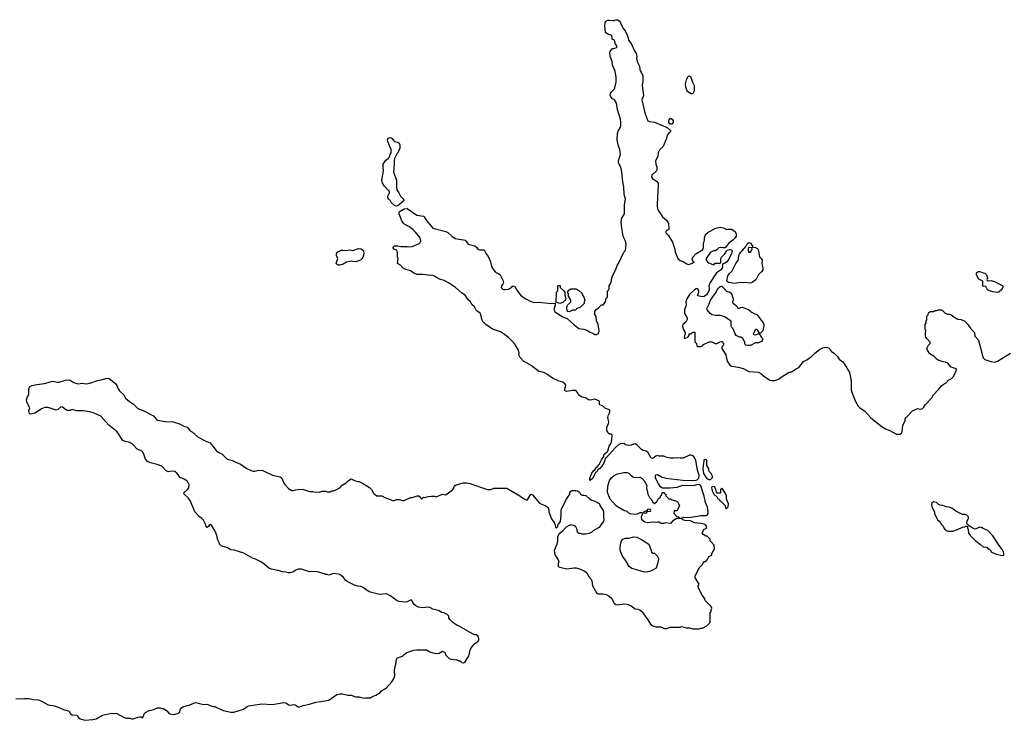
# Model space of a CAD drawing. Header units: inches. Extents: x 1861287 to 2052918, y 204622 to 437896.
# Tile 186 of 215: x 1987037 to 1999313, y 412991 to 421731. Entities that reach past the tile are written whole.
import ezdxf

# ---------------------------------------------------------------- set-up
doc = ezdxf.new("R2010")
doc.units = ezdxf.units.IN
doc.header["$MEASUREMENT"] = 0
for name, color, linetype in [('B9481', 7, 'Continuous'), ('B9491', 7, 'Continuous'), ('B9492', 7, 'Continuous')]:
    doc.layers.add(name, color=color, linetype=linetype)

msp = doc.modelspace()

# ---------------------------------------------------------------- linework, layer by layer
at = {"layer": 'B9481', "color": 5, "elevation": 180}
for points in [[(1990000, 414990), (1989970, 415004), (1989949, 415009), (1989830, 415076), (1989710, 415115), (1989670, 415119), (1989630, 415141), (1989550, 415169), (1989529, 415190), (1989524, 415210), (1989504, 415250), (1989495, 415295), (1989475, 415350), (1989430, 415426), (1989410, 415435), (1989402, 415430), (1989390, 415408), (1989370, 415398), (1989364, 415404), (1989358, 415430), (1989329, 415489), (1989310, 415509), (1989278, 415530), (1989222, 415590), (1989166, 415726), (1989140, 415760), (1989088, 415810), (1989082, 415830), (1989129, 415870), (1989144, 415890), (1989149, 415930), (1989130, 415968), (1989095, 415995), (1989039, 416019), (1989020, 416039), (1988999, 416070), (1988970, 416096), (1988930, 416097), (1988889, 416089), (1988864, 416104), (1988810, 416161), (1988750, 416183), (1988670, 416201), (1988630, 416221), (1988607, 416250), (1988585, 416310), (1988570, 416339), (1988559, 416350), (1988499, 416379), (1988450, 416429), (1988410, 416458), (1988350, 416470), (1988323, 416483), (1988251, 416591), (1988150, 416672), (1988050, 416783), (1987964, 416824), (1987910, 416840), (1987830, 416850), (1987746, 416850), (1987690, 416869), (1987663, 416857), (1987630, 416854), (1987607, 416867), (1987570, 416899), (1987550, 416902), (1987512, 416870), (1987490, 416861), (1987390, 416895), (1987350, 416895), (1987310, 416878), (1987230, 416824), (1987169, 416809), (1987158, 416818), (1987153, 416850), (1987162, 416890), (1987129, 416950), (1987123, 416990), (1987134, 417026), (1987149, 417050), (1987149, 417130), (1987165, 417155), (1987170, 417161), (1987192, 417168), (1987250, 417181), (1987346, 417194), (1987450, 417223), (1987510, 417208), (1987530, 417208), (1987610, 417236), (1987650, 417238), (1987671, 417230), (1987710, 417205), (1987750, 417191), (1987770, 417187), (1987810, 417196), (1987870, 417189), (1987910, 417196), (1988009, 417230), (1988070, 417241), (1988110, 417255), (1988130, 417259), (1988153, 417253), (1988232, 417192), (1988250, 417168), (1988265, 417125), (1988280, 417100), (1988335, 417050), (1988357, 417010), (1988405, 416970), (1988455, 416935), (1988510, 416882), (1988576, 416856), (1988705, 416790), (1988724, 416770), (1988742, 416742), (1988754, 416734), (1988850, 416718), (1988950, 416715), (1989030, 416691), (1989082, 416662), (1989127, 416647), (1989164, 416604), (1989190, 416587), (1989264, 416524), (1989350, 416476), (1989412, 416452), (1989490, 416353), (1989510, 416336), (1989563, 416310), (1989624, 416250), (1989690, 416232), (1989730, 416210), (1989790, 416187), (1989870, 416132), (1989930, 416103), (1989950, 416098), (1989970, 416099), (1990000, 416106)], [(1986990, 413261), (1987050, 413258), (1987090, 413265), (1987150, 413265), (1987210, 413251), (1987270, 413245), (1987310, 413231), (1987390, 413186), (1987473, 413173), (1987510, 413161), (1987590, 413123), (1987650, 413111), (1987672, 413070), (1987690, 413061), (1987750, 413054), (1987762, 413042), (1987765, 413030), (1987790, 413011), (1987850, 412991), (1987950, 413001), (1987990, 413011), (1988070, 413055), (1988181, 413079), (1988250, 413076), (1988330, 413031), (1988370, 413018), (1988410, 413018), (1988430, 413011), (1988450, 413011), (1988490, 413021), (1988510, 413032), (1988530, 413034), (1988550, 413034), (1988570, 413022), (1988586, 413050), (1988587, 413073), (1988606, 413090), (1988650, 413112), (1988710, 413125), (1988750, 413145), (1988790, 413145), (1988810, 413138), (1988830, 413138), (1988870, 413111), (1988898, 413078), (1988910, 413071), (1988958, 413062), (1989005, 413075), (1989028, 413090), (1989042, 413130), (1989054, 413146), (1989070, 413158), (1989125, 413175), (1989150, 413178), (1989210, 413206), (1989230, 413211), (1989328, 413188), (1989371, 413191), (1989445, 413165), (1989470, 413165), (1989574, 413114), (1989671, 413091), (1989709, 413091), (1989828, 413130), (1989875, 413165), (1989890, 413170), (1990000, 413187)]]:
    msp.add_lwpolyline(points, dxfattribs=at)
at = {"layer": 'B9491', "color": 5, "elevation": 180}
for points in [[(1990000, 416106), (1990030, 416112), (1990070, 416107), (1990191, 416050), (1990283, 416030), (1990304, 416010), (1990330, 415951), (1990350, 415924), (1990390, 415884), (1990430, 415858), (1990450, 415856), (1990475, 415865), (1990530, 415874), (1990574, 415870), (1990650, 415847), (1990690, 415846), (1990710, 415841), (1990770, 415838), (1990810, 415851), (1990850, 415851), (1990870, 415842), (1990910, 415842), (1990930, 415852), (1990947, 415853), (1990970, 415862), (1991030, 415892), (1991056, 415924), (1991108, 415952), (1991136, 415984), (1991170, 416002), (1991210, 415982), (1991250, 415971), (1991271, 415971), (1991310, 415951), (1991397, 415897), (1991425, 415870), (1991450, 415825), (1991490, 415792), (1991551, 415791), (1991591, 415771), (1991690, 415734), (1991710, 415734), (1991736, 415744), (1991770, 415745), (1991810, 415732), (1991830, 415732), (1991910, 415771), (1991930, 415771), (1991993, 415793), (1992013, 415793), (1992033, 415773), (1992038, 415758), (1992050, 415754), (1992070, 415774), (1992090, 415772), (1992130, 415782), (1992170, 415785), (1992210, 415785), (1992230, 415778), (1992310, 415811), (1992350, 415802), (1992434, 415866), (1992449, 415890), (1992455, 415910), (1992470, 415925), (1992566, 415954), (1992614, 415954), (1992650, 415946), (1992870, 415871), (1992910, 415871), (1992950, 415885), (1993110, 415885), (1993271, 415791), (1993317, 415757), (1993350, 415742), (1993370, 415742), (1993410, 415812), (1993430, 415805), (1993520, 415700), (1993534, 415690), (1993590, 415671), (1993626, 415646), (1993636, 415610), (1993636, 415590), (1993666, 415506), (1993705, 415450), (1993714, 415430), (1993718, 415398), (1993730, 415394), (1993746, 415410), (1993746, 415430), (1993760, 415440), (1993778, 415470), (1993789, 415550), (1993789, 415610), (1993794, 415630), (1993854, 415750), (1993895, 415810), (1993895, 415830), (1993909, 415850), (1993923, 415857), (1993970, 415858), (1993992, 415852), (1994016, 415836), (1994030, 415812), (1994042, 415802), (1994050, 415798), (1994070, 415801), (1994094, 415794), (1994137, 415757), (1994170, 415738), (1994210, 415726), (1994242, 415710), (1994265, 415690), (1994271, 415670), (1994311, 415610), (1994315, 415595), (1994316, 415530), (1994322, 415490), (1994318, 415470), (1994282, 415430), (1994264, 415396), (1994190, 415358), (1994170, 415338), (1994137, 415323), (1994090, 415315), (1994050, 415315), (1994030, 415322), (1994010, 415322), (1993998, 415330), (1993988, 415350), (1993988, 415370), (1993970, 415406), (1993956, 415416), (1993927, 415427), (1993908, 415428), (1993881, 415419), (1993850, 415399), (1993797, 415343), (1993762, 415318), (1993742, 415278), (1993742, 415230), (1993733, 415187), (1993701, 415110), (1993710, 415054), (1993751, 414991), (1993758, 414970), (1993752, 414948), (1993752, 414910), (1993770, 414901), (1993860, 414880), (1993946, 414894), (1993974, 414894), (1994006, 414886), (1994075, 414855), (1994109, 414829), (1994130, 414790), (1994161, 414750), (1994171, 414730), (1994179, 414670), (1994230, 414582), (1994250, 414569), (1994310, 414567), (1994350, 414560), (1994383, 414543), (1994414, 414514), (1994450, 414454), (1994470, 414436), (1994490, 414433), (1994570, 414443), (1994610, 414439), (1994659, 414419), (1994710, 414382), (1994750, 414379), (1994770, 414371), (1994796, 414350), (1994834, 414290), (1994870, 414246), (1994901, 414190), (1994932, 414170), (1994970, 414157), (1995030, 414157), (1995090, 414131), (1995150, 414151), (1995270, 414154), (1995290, 414162), (1995345, 414145), (1995390, 414145), (1995430, 414132), (1995510, 414132), (1995530, 414142), (1995550, 414142), (1995606, 414170), (1995646, 414210), (1995648, 414330), (1995658, 414350), (1995658, 414370), (1995668, 414390), (1995658, 414410), (1995585, 414485), (1995574, 414514), (1995548, 414550), (1995500, 414640), (1995498, 414670), (1995508, 414690), (1995466, 414754), (1995458, 414770), (1995458, 414790), (1995508, 414892), (1995550, 414934), (1995569, 414971), (1995590, 414974), (1995610, 414994), (1995630, 415034), (1995666, 415050), (1995668, 415072), (1995698, 415130), (1995696, 415176), (1995646, 415230), (1995646, 415250), (1995610, 415286), (1995590, 415288), (1995558, 415310), (1995548, 415330), (1995570, 415374), (1995595, 415385), (1995606, 415410), (1995586, 415430), (1995570, 415438), (1995528, 415448), (1995490, 415449), (1995450, 415455), (1995400, 415480), (1995330, 415482), (1995306, 415490), (1995287, 415507), (1995230, 415508), (1995182, 415478), (1995150, 415448), (1995090, 415455), (1995070, 415446), (1995033, 415447), (1995010, 415462), (1994990, 415464), (1994950, 415459), (1994930, 415464), (1994870, 415456), (1994830, 415464), (1994793, 415493), (1994789, 415531), (1994806, 415570), (1994798, 415578), (1994770, 415578), (1994737, 415563), (1994710, 415559), (1994650, 415566), (1994630, 415575), (1994610, 415594), (1994569, 415609), (1994492, 415652), (1994469, 415669), (1994401, 415750), (1994389, 415770), (1994366, 415834), (1994369, 415910), (1994385, 415970), (1994394, 415990), (1994419, 416021), (1994450, 416046), (1994490, 416067), (1994570, 416084), (1994610, 416082), (1994630, 416074), (1994655, 416050), (1994690, 416026), (1994710, 416021), (1994770, 416025), (1994792, 416010), (1994831, 415971), (1994857, 415917), (1994851, 415890), (1994870, 415812), (1994890, 415772), (1994912, 415750), (1994930, 415714), (1994950, 415694), (1994980, 415720), (1995003, 415757), (1995026, 415770), (1995026, 415790), (1995042, 415798), (1995046, 415830), (1995050, 415834), (1995073, 415833), (1995078, 415818), (1995094, 415810), (1995094, 415790), (1995130, 415754), (1995150, 415754), (1995164, 415744), (1995193, 415733), (1995210, 415732), (1995237, 415717), (1995262, 415670), (1995260, 415660), (1995230, 415606), (1995198, 415602), (1995194, 415570), (1995230, 415534), (1995254, 415530), (1995258, 415518), (1995290, 415514), (1995316, 415524), (1995390, 415522), (1995430, 415531), (1995490, 415536), (1995530, 415546), (1995596, 415544), (1995610, 415551), (1995619, 415570), (1995621, 415590), (1995611, 415651), (1995589, 415710), (1995570, 415788), (1995530, 415916), (1995510, 415929), (1995490, 415933), (1995450, 415921), (1995290, 415914), (1995230, 415897), (1995148, 415888), (1995050, 415886), (1995030, 415898), (1995000, 415940), (1994966, 416010), (1994964, 416030), (1994970, 416054), (1994990, 416058), (1995038, 416030), (1995094, 416010), (1995307, 415987), (1995410, 415982), (1995470, 415985), (1995490, 415994), (1995504, 416010), (1995509, 416050), (1995487, 416110), (1995467, 416230), (1995450, 416269), (1995434, 416290), (1995410, 416299), (1995390, 416297), (1995310, 416261), (1995270, 416259), (1995230, 416265), (1995190, 416259), (1995150, 416259), (1995094, 416274), (1995070, 416288), (1995010, 416288), (1994990, 416295), (1994970, 416288), (1994930, 416255), (1994910, 416262), (1994870, 416334), (1994850, 416349), (1994810, 416358), (1994790, 416369), (1994730, 416429), (1994710, 416439), (1994690, 416435), (1994662, 416422), (1994630, 416419), (1994589, 416429), (1994570, 416442), (1994530, 416441), (1994508, 416432), (1994465, 416395), (1994350, 416265), (1994340, 416259), (1994310, 416181), (1994270, 416134), (1994246, 416114), (1994231, 416090), (1994218, 416082), (1994202, 416058), (1994185, 416010), (1994150, 415982), (1994145, 415985), (1994145, 416010), (1994170, 416076), (1994190, 416105), (1994206, 416114), (1994229, 416150), (1994243, 416157), (1994260, 416180), (1994290, 416241), (1994319, 416281), (1994326, 416310), (1994362, 416338), (1994370, 416350), (1994388, 416412), (1994412, 416450), (1994420, 416490), (1994422, 416550), (1994410, 416562), (1994390, 416562), (1994374, 416574), (1994357, 416610), (1994359, 416650), (1994379, 416690), (1994384, 416710), (1994369, 416770), (1994377, 416803), (1994394, 416830), (1994396, 416856), (1994390, 416864), (1994340, 416880), (1994310, 416908), (1994270, 416926), (1994266, 416930), (1994266, 416970), (1994256, 416976), (1994210, 416997), (1994150, 416986), (1994130, 416989), (1994090, 417013), (1994050, 417024), (1994009, 417049), (1993990, 417082), (1993970, 417104), (1993930, 417107), (1993854, 417094), (1993839, 417099), (1993829, 417110), (1993844, 417150), (1993845, 417170), (1993833, 417190), (1993810, 417209), (1993750, 417224), (1993679, 417259), (1993610, 417309), (1993570, 417329), (1993510, 417342), (1993416, 417416), (1993318, 417470), (1993275, 417515), (1993262, 417550), (1993264, 417570), (1993257, 417610), (1993205, 417690), (1993130, 417766), (1993070, 417813), (1993030, 417835), (1992930, 417870), (1992848, 417930), (1992810, 417968), (1992802, 417982), (1992789, 418030), (1992788, 418050), (1992778, 418070), (1992746, 418090), (1992730, 418106), (1992708, 418148), (1992676, 418176), (1992658, 418210), (1992630, 418235), (1992590, 418294), (1992544, 418324), (1992470, 418389), (1992382, 418450), (1992330, 418479), (1992270, 418495), (1992234, 418514), (1992210, 418533), (1992190, 418541), (1992130, 418542), (1992065, 418554), (1991990, 418554), (1991950, 418567), (1991910, 418599), (1991850, 418616), (1991819, 418630), (1991787, 418667), (1991748, 418690), (1991754, 418750), (1991749, 418770), (1991749, 418829), (1991737, 418857), (1991706, 418870), (1991688, 418890), (1991710, 418911), (1991750, 418911), (1991790, 418902), (1991870, 418902), (1991890, 418898), (1991930, 418901), (1992019, 418941), (1992029, 418950), (1992038, 418970), (1992029, 419010), (1991970, 419082), (1991942, 419110), (1991890, 419149), (1991837, 419177), (1991818, 419198), (1991803, 419223), (1991770, 419308), (1991769, 419331), (1991779, 419341), (1991829, 419371), (1991870, 419374), (1991990, 419291), (1992070, 419278), (1992082, 419270), (1992106, 419230), (1992190, 419131), (1992350, 419090), (1992376, 419076), (1992428, 419028), (1992470, 419003), (1992511, 418991), (1992570, 418985), (1992590, 418979), (1992630, 418930), (1992710, 418908), (1992732, 418892), (1992750, 418868), (1992770, 418859), (1992830, 418858), (1992853, 418810), (1992871, 418790), (1992892, 418752), (1992908, 418710), (1992921, 418650), (1992943, 418610), (1992970, 418583), (1993010, 418561), (1993026, 418546), (1993062, 418482), (1993068, 418450), (1993062, 418430), (1993045, 418410), (1993039, 418390), (1993053, 418373), (1993070, 418366), (1993090, 418364), (1993130, 418371), (1993169, 418390), (1993176, 418404), (1993190, 418412), (1993210, 418402), (1993243, 418343), (1993288, 418288), (1993347, 418247), (1993410, 418215), (1993457, 418203), (1993510, 418207), (1993669, 418191), (1993714, 418194), (1993713, 418173), (1993696, 418110), (1993710, 418086), (1993810, 418025), (1993865, 418005), (1993947, 417927), (1994010, 417878), (1994070, 417871), (1994110, 417858), (1994150, 417832), (1994182, 417822), (1994210, 417805), (1994230, 417802), (1994250, 417814), (1994256, 417824), (1994262, 417850), (1994248, 417930), (1994227, 417973), (1994226, 418030), (1994207, 418053), (1994208, 418092), (1994223, 418117), (1994246, 418130), (1994290, 418174), (1994310, 418174), (1994336, 418204), (1994346, 418230), (1994346, 418250), (1994366, 418270), (1994366, 418350), (1994382, 418358), (1994387, 418373), (1994388, 418410), (1994410, 418454), (1994415, 418490), (1994430, 418534), (1994470, 418614), (1994486, 418666), (1994502, 418690), (1994568, 418830), (1994589, 418851), (1994597, 418930), (1994590, 418968), (1994568, 419008), (1994563, 419030), (1994546, 419130), (1994538, 419210), (1994546, 419254), (1994577, 419310), (1994578, 419422), (1994592, 419490), (1994573, 419550), (1994570, 419646), (1994557, 419710), (1994546, 419830), (1994532, 419890), (1994505, 419945), (1994501, 419970), (1994510, 420000)], [(1991712, 420000), (1991707, 419973), (1991708, 419928), (1991698, 419830), (1991737, 419730), (1991736, 419650), (1991741, 419610), (1991766, 419570), (1991783, 419530), (1991822, 419490), (1991825, 419470), (1991750, 419409), (1991730, 419405), (1991710, 419413), (1991669, 419450), (1991656, 419476), (1991638, 419490), (1991629, 419510), (1991629, 419529), (1991646, 419570), (1991642, 419602), (1991630, 419606), (1991580, 419660), (1991561, 419690), (1991554, 419730), (1991573, 419847), (1991567, 419890), (1991569, 419930), (1991603, 419977), (1991630, 420000)], [(1994979, 420000), (1994964, 419970), (1994968, 419930), (1994982, 419890), (1994981, 419859), (1994975, 419845), (1994919, 419790), (1994916, 419770), (1994925, 419750), (1994978, 419718), (1994999, 419690), (1994994, 419574), (1994988, 419528), (1994985, 419410), (1994991, 419370), (1995010, 419332), (1995052, 419272), (1995102, 419230), (1995125, 419190), (1995125, 419165), (1995132, 419148), (1995132, 419110), (1995110, 419106), (1995093, 419087), (1995092, 419070), (1995123, 419043), (1995140, 419020), (1995175, 418956), (1995206, 418870), (1995211, 418830), (1995243, 418750), (1995270, 418727), (1995310, 418716), (1995345, 418690), (1995370, 418679), (1995418, 418690), (1995446, 418710), (1995436, 418716), (1995423, 418743), (1995429, 418770), (1995468, 418810), (1995538, 418850), (1995554, 418866), (1995561, 418890), (1995561, 418930), (1995574, 418986), (1995574, 419010), (1995589, 419050), (1995621, 419079), (1995718, 419130), (1995770, 419144), (1995814, 419134), (1995850, 419112), (1995870, 419118), (1995910, 419116), (1995956, 419090), (1995970, 419054), (1995970, 419030), (1995959, 419010), (1995930, 418981), (1995878, 418942), (1995834, 418886), (1995810, 418883), (1995770, 418889), (1995756, 418884), (1995730, 418858), (1995710, 418848), (1995690, 418848), (1995651, 418829), (1995596, 418750), (1995596, 418730), (1995611, 418711), (1995635, 418695), (1995690, 418674), (1995710, 418694), (1995767, 418693), (1995778, 418702), (1995781, 418750), (1995789, 418770), (1995829, 418810), (1995850, 418845), (1995863, 418857), (1995890, 418863), (1995910, 418861), (1995921, 418850), (1995913, 418810), (1995870, 418729), (1995850, 418706), (1995830, 418693), (1995798, 418682), (1995799, 418650), (1995794, 418630), (1995774, 418606), (1995725, 418575), (1995647, 418453), (1995631, 418409), (1995635, 418370), (1995631, 418349), (1995601, 418299), (1995570, 418279), (1995550, 418275), (1995490, 418288), (1995506, 418330), (1995506, 418350), (1995490, 418378), (1995470, 418375), (1995450, 418362), (1995390, 418304), (1995355, 418250), (1995341, 418210), (1995347, 418170), (1995325, 418110), (1995324, 418090), (1995327, 418070), (1995359, 418010), (1995361, 417990), (1995342, 417958), (1995306, 417930), (1995301, 417910), (1995311, 417871), (1995334, 417830), (1995334, 417810), (1995325, 417790), (1995322, 417762), (1995330, 417754), (1995366, 417770), (1995386, 417790), (1995386, 417810), (1995390, 417814), (1995410, 417814), (1995430, 417834), (1995453, 417833), (1995453, 417713), (1995474, 417690), (1995478, 417658), (1995490, 417654), (1995530, 417654), (1995550, 417662), (1995562, 417678), (1995633, 417713), (1995667, 417713), (1995710, 417692), (1995730, 417691), (1995769, 417711), (1995790, 417716), (1995811, 417690), (1995812, 417670), (1995792, 417650), (1995791, 417630), (1995841, 417550), (1995858, 417470), (1995890, 417421), (1995912, 417410), (1995996, 417396), (1996058, 417378), (1996130, 417342), (1996250, 417332), (1996277, 417317), (1996310, 417289), (1996390, 417236), (1996410, 417231), (1996450, 417231), (1996490, 417241), (1996508, 417250), (1996530, 417271), (1996630, 417332), (1996650, 417332), (1996670, 417342), (1996709, 417371), (1996750, 417391), (1996810, 417465), (1996852, 417488), (1996909, 417530), (1996950, 417571), (1997010, 417618), (1997050, 417638), (1997090, 417645), (1997110, 417642), (1997130, 417632), (1997137, 417617), (1997156, 417596), (1997170, 417582), (1997190, 417572), (1997230, 417532), (1997255, 417495), (1997302, 417462), (1997351, 417390), (1997358, 417370), (1997385, 417330), (1997405, 417225), (1997406, 417110), (1997416, 417070), (1997456, 416970), (1997490, 416911), (1997511, 416891), (1997571, 416851), (1997650, 416766), (1997790, 416651), (1997830, 416626), (1997886, 416606), (1997970, 416562), (1998010, 416562), (1998030, 416574), (1998038, 416590), (1998048, 416670), (1998078, 416730), (1998078, 416750), (1998088, 416770), (1998169, 416851), (1998230, 416882), (1998270, 416871), (1998290, 416878), (1998310, 416898), (1998330, 416931), (1998410, 417012), (1998430, 417052), (1998490, 417112), (1998530, 417162), (1998550, 417182), (1998590, 417202), (1998623, 417237), (1998650, 417252), (1998680, 417280), (1998715, 417350), (1998718, 417370), (1998715, 417375), (1998650, 417398), (1998610, 417448), (1998580, 417460), (1998550, 417462), (1998490, 417482), (1998478, 417490), (1998435, 417535), (1998383, 417563), (1998355, 417610), (1998349, 417630), (1998370, 417672), (1998388, 417690), (1998388, 417710), (1998350, 417748), (1998335, 417770), (1998329, 417789), (1998329, 417831), (1998335, 417850), (1998328, 417870), (1998328, 417930), (1998338, 417950), (1998338, 417970), (1998348, 417992), (1998349, 418031), (1998362, 418050), (1998370, 418074), (1998390, 418092), (1998430, 418092), (1998450, 418102), (1998470, 418102), (1998490, 418112), (1998530, 418111), (1998544, 418104), (1998574, 418070), (1998610, 418058), (1998630, 418058), (1998650, 418051), (1998684, 418024), (1998735, 417995), (1998774, 417990), (1998822, 417970), (1998858, 417930), (1998895, 417875), (1998942, 417830), (1998944, 417784), (1998990, 417732), (1999044, 417524), (1999051, 417511), (1999071, 417491), (1999145, 417465), (1999190, 417458), (1999229, 417470), (1999390, 417571)], [(1990000, 413187), (1990050, 413195), (1990190, 413187), (1990330, 413211), (1990363, 413203), (1990390, 413186), (1990410, 413181), (1990450, 413187), (1990470, 413183), (1990510, 413161), (1990530, 413161), (1990570, 413175), (1990650, 413191), (1990730, 413219), (1990790, 413224), (1990890, 413244), (1990990, 413311), (1991030, 413321), (1991060, 413320), (1991130, 413305), (1991170, 413305), (1991225, 413285), (1991270, 413285), (1991326, 413266), (1991350, 413271), (1991410, 413271), (1991434, 413286), (1991477, 413303), (1991530, 413338), (1991550, 413358), (1991610, 413398), (1991675, 413470), (1991702, 413510), (1991713, 413547), (1991709, 413610), (1991714, 413646), (1991733, 413707), (1991729, 413731), (1991739, 413761), (1991749, 413771), (1991808, 413790), (1991830, 413812), (1991865, 413835), (1991950, 413865), (1991990, 413871), (1992110, 413871), (1992150, 413845), (1992190, 413831), (1992230, 413826), (1992266, 413830), (1992310, 413852), (1992337, 413837), (1992350, 413802), (1992390, 413762), (1992412, 413752), (1992484, 413744), (1992513, 413733), (1992530, 413732), (1992551, 413711), (1992570, 413706), (1992590, 413719), (1992616, 413764), (1992637, 413790), (1992655, 413865), (1992667, 413893), (1992711, 413949), (1992750, 413976), (1992761, 413990), (1992761, 414010), (1992750, 414044), (1992730, 414057), (1992710, 414057), (1992690, 414064), (1992510, 414169), (1992490, 414175), (1992438, 414210), (1992402, 414250), (1992389, 414270), (1992388, 414290), (1992368, 414310), (1992326, 414330), (1992297, 414337), (1992270, 414356), (1992190, 414379), (1992150, 414397), (1992130, 414401), (1992055, 414395), (1992010, 414404), (1991970, 414425), (1991957, 414437), (1991934, 414470), (1991928, 414488), (1991910, 414489), (1991870, 414469), (1991850, 414464), (1991770, 414474), (1991743, 414483), (1991650, 414549), (1991610, 414567), (1991522, 414562), (1991394, 414594), (1991310, 414652), (1991290, 414661), (1991250, 414664), (1991210, 414678), (1991121, 414721), (1991098, 414738), (1991073, 414773), (1991050, 414795), (1991029, 414809), (1991010, 414814), (1990950, 414822), (1990890, 414802), (1990869, 414809), (1990849, 414809), (1990837, 414817), (1990761, 414841), (1990730, 414847), (1990650, 414845), (1990550, 414875), (1990510, 414875), (1990470, 414858), (1990450, 414842), (1990410, 414829), (1990390, 414829), (1990360, 414840), (1990310, 414842), (1990276, 414856), (1990177, 414877), (1990142, 414890), (1990082, 414942), (1990034, 414974), (1990000, 414990)]]:
    msp.add_lwpolyline(points, dxfattribs=at)
for points in [[(1991230, 418712), (1991190, 418713), (1991170, 418719), (1991113, 418707), (1991070, 418683), (1991030, 418670), (1991008, 418670), (1990996, 418676), (1990984, 418690), (1991002, 418750), (1990989, 418789), (1990989, 418810), (1990995, 418830), (1991004, 418836), (1991046, 418854), (1991064, 418856), (1991110, 418853), (1991150, 418858), (1991190, 418851), (1991262, 418878), (1991294, 418874), (1991325, 418850), (1991326, 418810), (1991315, 418765), (1991306, 418750), (1991285, 418730)], [(1996150, 418445), (1996070, 418454), (1996050, 418449), (1996030, 418453), (1995950, 418441), (1995923, 418443), (1995874, 418454), (1995855, 418470), (1995866, 418534), (1995881, 418559), (1995921, 418599), (1995967, 418690), (1995994, 418730), (1996001, 418750), (1995999, 418770), (1996013, 418810), (1996095, 418905), (1996110, 418938), (1996130, 418951), (1996150, 418942), (1996174, 418906), (1996174, 418894), (1996211, 418891), (1996235, 418875), (1996250, 418851), (1996255, 418790), (1996266, 418770), (1996286, 418750), (1996296, 418730), (1996291, 418690), (1996303, 418630), (1996301, 418610), (1996291, 418590), (1996248, 418552), (1996214, 418486), (1996170, 418453)], [(1996130, 418888), (1996121, 418879), (1996118, 418850), (1996130, 418825), (1996150, 418832), (1996158, 418842), (1996168, 418870), (1996166, 418886)], [(1999113, 418473), (1999150, 418476), (1999190, 418465), (1999294, 418410), (1999294, 418390), (1999277, 418363), (1999250, 418338), (1999230, 418329), (1999170, 418335), (1999128, 418348), (1999102, 418362), (1999082, 418402), (1999047, 418407), (1999046, 418470), (1998996, 418496), (1998968, 418548), (1998968, 418572), (1998986, 418590), (1999010, 418591), (1999051, 418571), (1999072, 418570), (1999092, 418550), (1999097, 418537), (1999102, 418510), (1999094, 418490), (1999098, 418478)], [(1993770, 418189), (1993726, 418206), (1993728, 418330), (1993746, 418350), (1993746, 418410), (1993750, 418414), (1993770, 418414), (1993774, 418410), (1993774, 418390), (1993822, 418350), (1993834, 418330), (1993833, 418293), (1993844, 418264), (1993845, 418250), (1993834, 418226), (1993810, 418202)], [(1996010, 418132), (1996030, 418142), (1996050, 418145), (1996130, 418111), (1996170, 418078), (1996230, 418051), (1996306, 417950), (1996316, 417930), (1996316, 417910), (1996301, 417850), (1996290, 417835), (1996270, 417818), (1996260, 417820), (1996258, 417830), (1996230, 417868), (1996210, 417868), (1996182, 417810), (1996190, 417802), (1996210, 417798), (1996258, 417818), (1996254, 417810), (1996264, 417804), (1996286, 417766), (1996302, 417750), (1996294, 417730), (1996284, 417716), (1996250, 417698), (1996210, 417698), (1996150, 417667), (1996110, 417665), (1996088, 417670), (1996078, 417690), (1996078, 417710), (1996053, 417753), (1996030, 417769), (1996010, 417769), (1995969, 417790), (1995957, 417810), (1995934, 417874), (1995918, 417890), (1995909, 417909), (1995906, 417970), (1995823, 418023), (1995790, 418037), (1995770, 418041), (1995710, 418039), (1995670, 418049), (1995647, 418067), (1995609, 418110), (1995604, 418130), (1995635, 418185), (1995650, 418231), (1995719, 418330), (1995743, 418377), (1995770, 418401), (1995790, 418405), (1995800, 418400), (1995850, 418345), (1995891, 418331), (1995902, 418322), (1995911, 418310), (1995931, 418250), (1995931, 418230), (1995925, 418210), (1995930, 418194), (1995950, 418182), (1995977, 418157), (1995990, 418134)], [(1993890, 418088), (1993869, 418089), (1993857, 418130), (1993859, 418150), (1993870, 418172), (1993908, 418210), (1993908, 418230), (1993880, 418280), (1993878, 418310), (1993866, 418330), (1993883, 418357), (1993910, 418374), (1993970, 418372), (1994010, 418354), (1994050, 418314), (1994053, 418293), (1994072, 418270), (1994073, 418253), (1994082, 418230), (1994074, 418210), (1994074, 418190), (1994030, 418146), (1993978, 418122), (1993970, 418106), (1993930, 418106)], [(1995570, 416246), (1995565, 416230), (1995556, 416130), (1995561, 416070), (1995590, 416022), (1995610, 416002), (1995630, 415994), (1995650, 415994), (1995670, 416014), (1995678, 416030), (1995676, 416036), (1995658, 416070), (1995638, 416090), (1995628, 416110), (1995628, 416130), (1995606, 416170), (1995606, 416230), (1995602, 416242)], [(1995670, 415906), (1995662, 415890), (1995665, 415875), (1995670, 415854), (1995690, 415814), (1995733, 415773), (1995738, 415758), (1995753, 415753), (1995758, 415738), (1995773, 415733), (1995778, 415718), (1995790, 415714), (1995834, 415670), (1995838, 415638), (1995850, 415634), (1995870, 415654), (1995875, 415690), (1995848, 415748), (1995848, 415790), (1995842, 415810), (1995810, 415866), (1995790, 415886), (1995774, 415870), (1995774, 415830), (1995770, 415826), (1995730, 415826), (1995716, 415876), (1995702, 415902)], [(1998430, 415715), (1998410, 415698), (1998406, 415690), (1998410, 415654), (1998442, 415590), (1998442, 415570), (1998482, 415490), (1998511, 415471), (1998530, 415434), (1998550, 415414), (1998562, 415382), (1998582, 415362), (1998610, 415351), (1998670, 415351), (1998728, 415370), (1998790, 415401), (1998815, 415405), (1998830, 415414), (1998854, 415414), (1998854, 415390), (1998862, 415370), (1998866, 415326), (1998885, 415305), (1998890, 415294), (1998954, 415230), (1998977, 415217), (1998990, 415202), (1999014, 415190), (1999050, 415154), (1999094, 415150), (1999114, 415130), (1999137, 415117), (1999154, 415090), (1999210, 415062), (1999290, 415045), (1999308, 415052), (1999309, 415070), (1999305, 415090), (1999290, 415119), (1999249, 415170), (1999170, 415293), (1999110, 415359), (1999050, 415382), (1999030, 415398), (1999010, 415402), (1998950, 415375), (1998924, 415384), (1998876, 415416), (1998848, 415448), (1998846, 415470), (1998866, 415510), (1998866, 415530), (1998846, 415550), (1998830, 415558), (1998790, 415558), (1998710, 415598), (1998657, 415637), (1998626, 415650), (1998590, 415654), (1998546, 415670), (1998515, 415675), (1998490, 415688), (1998466, 415710)], [(1994870, 415626), (1994854, 415606), (1994814, 415590), (1994818, 415578), (1994850, 415574), (1994866, 415594), (1994902, 415598), (1994906, 415610), (1994902, 415622)], [(1994930, 415074), (1994950, 415074), (1994984, 415044), (1995002, 415010), (1994998, 414970), (1994971, 414890), (1994910, 414855), (1994890, 414849), (1994870, 414842), (1994830, 414839), (1994670, 414885), (1994634, 414910), (1994583, 415003), (1994558, 415030), (1994522, 415110), (1994522, 415150), (1994529, 415170), (1994529, 415190), (1994542, 415230), (1994558, 415250), (1994590, 415265), (1994630, 415265), (1994690, 415279), (1994730, 415274), (1994790, 415246), (1994882, 415190), (1994912, 415110), (1994914, 415090)]]:
    msp.add_lwpolyline(points, close=True, dxfattribs=at)
at = {"layer": 'B9492', "color": 5, "elevation": 180}
for points in [[(1994510, 420000), (1994526, 420050), (1994520, 420110), (1994500, 420170), (1994486, 420234), (1994489, 420310), (1994498, 420342), (1994529, 420391), (1994534, 420410), (1994533, 420450), (1994527, 420490), (1994492, 420610), (1994479, 420690), (1994454, 420730), (1994430, 420745), (1994407, 420767), (1994401, 420790), (1994405, 420810), (1994417, 420830), (1994452, 420868), (1994459, 420881), (1994472, 420950), (1994476, 421010), (1994462, 421090), (1994430, 421164), (1994424, 421210), (1994401, 421270), (1994396, 421324), (1994401, 421339), (1994430, 421372), (1994450, 421372), (1994486, 421390), (1994476, 421416), (1994460, 421440), (1994454, 421474), (1994426, 421490), (1994426, 421510), (1994418, 421530), (1994410, 421538), (1994370, 421549), (1994343, 421570), (1994333, 421650), (1994336, 421690), (1994347, 421713), (1994370, 421727), (1994390, 421727), (1994430, 421719), (1994450, 421721), (1994470, 421731), (1994490, 421731), (1994510, 421716), (1994530, 421691), (1994563, 421623), (1994587, 421590), (1994614, 421530), (1994631, 421470), (1994666, 421426), (1994701, 421341), (1994723, 421310), (1994731, 421270), (1994726, 421250), (1994736, 421210), (1994765, 421150), (1994771, 421111), (1994778, 421090), (1994791, 421070), (1994805, 421030), (1994806, 420970), (1994799, 420910), (1994815, 420790), (1994810, 420768), (1994798, 420750), (1994796, 420730), (1994833, 420570), (1994867, 420470), (1994890, 420461), (1994951, 420451), (1995108, 420388), (1995151, 420350), (1995152, 420330), (1995130, 420315), (1995111, 420290), (1995101, 420250), (1995070, 420168), (1995058, 420150), (1995018, 420110), (1994996, 420070), (1994994, 420030), (1994979, 420000)], [(1991630, 420000), (1991642, 420010), (1991655, 420050), (1991668, 420072), (1991668, 420110), (1991650, 420148), (1991641, 420181), (1991625, 420210), (1991622, 420230), (1991630, 420252), (1991650, 420262), (1991670, 420258), (1991682, 420250), (1991700, 420220), (1991710, 420212), (1991750, 420202), (1991770, 420192), (1991776, 420170), (1991775, 420130), (1991751, 420070), (1991741, 420059), (1991714, 420006), (1991712, 420000)]]:
    msp.add_lwpolyline(points, dxfattribs=at)
for points in [[(1995430, 420806), (1995410, 420807), (1995369, 420830), (1995353, 420850), (1995341, 420890), (1995339, 420930), (1995350, 420982), (1995370, 421025), (1995390, 421031), (1995401, 421021), (1995410, 421002), (1995427, 420950), (1995447, 420910), (1995447, 420850), (1995443, 420830)], [(1995149, 420429), (1995129, 420449), (1995130, 420474), (1995150, 420502), (1995171, 420491), (1995185, 420470), (1995185, 420450), (1995170, 420429)]]:
    msp.add_lwpolyline(points, close=True, dxfattribs=at)

doc.saveas('drawing.dxf')
